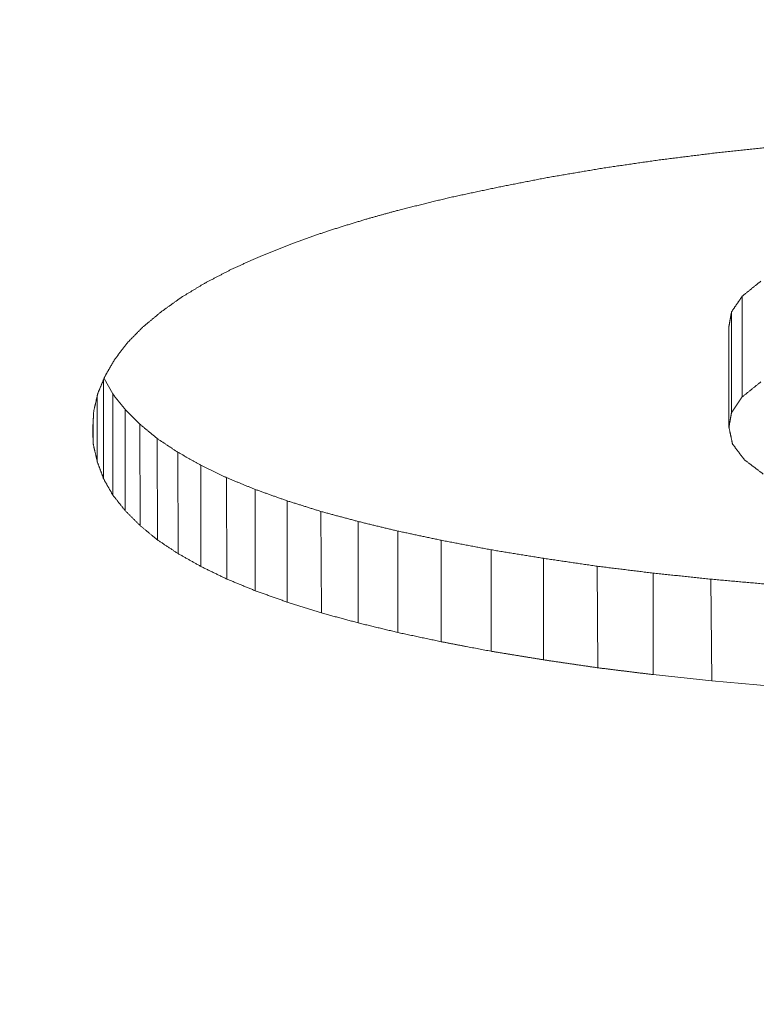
# Model space of a CAD drawing. Header units: millimetres. Extents: x 504 to 605, y 222 to 305.
# Tile 6 of 70: x 550.455 to 550.808, y 241.276 to 241.747. Entities that reach past the tile are written whole.
import ezdxf

# ---------------------------------------------------------------- set-up
doc = ezdxf.new("R2010")
doc.units = ezdxf.units.MM
doc.header["$LTSCALE"] = 0.03
doc.layers.get('0').update_dxf_attribs({"lineweight": 15})
doc.layers.add('1', color=7, linetype='Continuous', true_color=0xffffff)
doc.styles.get("Standard").update_dxf_attribs({"font": 'simsun.ttc', "width": 0.85})
doc.dimstyles.new('ISO-25', dxfattribs={"dimtxt": 2.5, "dimasz": 2, "dimexe": 1.3, "dimexo": 0.625, "dimtad": 1, "dimzin": 9, "dimdsep": 46, "dimtxsty": 'Standard', "dimblk": 'OPEN30', "dimcen": 2, "dimazin": 2, "dimtfac": 0.6, "dimtmove": 0, "dimatfit": 0, "dimldrblk": 'OPEN30', "dimfxl": 1, "dimtolj": 1, "dimarcsym": 0})

# ---------------------------------------------------------------- blocks, each defined once
blk = doc.blocks.new('_Open30')
at = {"color": 0, "linetype": 'ByBlock', "lineweight": -2}
for p, q in [((-1, 0.26795), (0, 0)), ((0, 0), (-1, -0.26795)), ((0, 0), (-1, 0))]:
    blk.add_line(p, q, dxfattribs=at)
blk = doc.blocks.new('*D11')
at = {"color": 0, "lineweight": -2}
for p, q in [((516.83707, 259.04636), (516.83707, 224.24017)), ((579.96275, 259.04599), (579.96275, 224.24017)), ((577.96275, 225.54017), (518.83707, 225.54017))]:
    blk.add_line(p, q, dxfattribs=at)
at = {"layer": 'Defpoints', "color": 0}
for p in [(516.83707, 259.67136), (579.96275, 259.67099), (516.83707, 225.54017)]:
    blk.add_point(p, dxfattribs=at)
at = {"color": 0, "lineweight": -2, "xscale": 2, "yscale": 2, "zscale": 2, "rotation": 180}
blk.add_blockref('_Open30', (516.83707, 225.54017), dxfattribs=at)
at = {"color": 0, "lineweight": -2, "xscale": 2, "yscale": 2, "zscale": 2}
blk.add_blockref('_Open30', (579.96275, 225.54017), dxfattribs=at)
at = {"color": 0, "insert": (549.54746, 227.7485), "char_height": 2.5, "width": 36.1611996, "attachment_point": 5}
blk.add_mtext('\\A1;63.13±0.2(W.D. MOD)', dxfattribs=at)
blk = doc.blocks.new('A$C4323a73e')
at = {"layer": '1', "color": 7, "linetype": 'Continuous', "lineweight": 18}
for p, q in [((33.96377, -18.10438), (33.96374, -18.05628)), ((33.9586, -18.11194), (33.95859, -18.0638)), ((33.95737, -18.11888), (33.95737, -18.07069)), ((33.65842, -18.14353), (33.6584, -18.09627)), ((33.66281, -18.10298), (33.65865, -18.09566)), ((33.65546, -18.13539), (33.65546, -18.10376)), ((33.66285, -18.15132), (33.66281, -18.10298)), ((33.66877, -18.15876), (33.66869, -18.11037)), ((33.6535, -18.12699), (33.6535, -18.11549)), ((33.67591, -18.16589), (33.6758, -18.11747)), ((33.68424, -18.17277), (33.68413, -18.12435)), ((33.6941, -18.17932), (33.69394, -18.13087)), ((33.71742, -18.19148), (33.71722, -18.14301)), ((33.7626, -18.20765), (33.76231, -18.15913)), ((33.89477, -18.23386), (33.89439, -18.18532)), ((33.94922, -18.24007), (33.94879, -18.19152)), ((33.92109, -18.23711), (33.94922, -18.24007)), ((33.94922, -18.24007), (33.9778, -18.24261))]:
    blk.add_line(p, q, dxfattribs=at)
for points, degree in [([(33.95173, -17.98778), (33.95125, -17.98784), (33.95028, -17.98796), (33.94882, -17.98814), (33.94736, -17.98832), (33.9459, -17.9885), (33.94445, -17.98868), (33.94299, -17.98886), (33.94153, -17.98904), (33.94007, -17.98922), (33.93862, -17.9894), (33.93716, -17.98958), (33.9357, -17.98976), (33.93424, -17.98994), (33.93279, -17.99013), (33.93133, -17.99031), (33.92987, -17.99049), (33.92841, -17.99067), (33.92696, -17.99085), (33.9255, -17.99103), (33.92453, -17.99115), (33.92404, -17.99121)], 3), ([(33.9804, -17.98477), (33.9799, -17.98482), (33.9789, -17.98493), (33.97739, -17.98509), (33.97588, -17.98524), (33.97437, -17.9854), (33.97286, -17.98556), (33.97135, -17.98572), (33.96984, -17.98588), (33.96833, -17.98604), (33.96682, -17.98619), (33.96531, -17.98635), (33.96381, -17.98651), (33.9623, -17.98667), (33.96079, -17.98683), (33.95928, -17.98699), (33.95777, -17.98714), (33.95626, -17.9873), (33.95475, -17.98746), (33.95324, -17.98762), (33.95224, -17.98772), (33.95173, -17.98778)], 3), ([(33.92404, -17.99121), (33.92357, -17.99128), (33.92262, -17.99141), (33.9212, -17.99162), (33.91979, -17.99183), (33.91837, -17.99203), (33.91695, -17.99224), (33.91553, -17.99245), (33.91411, -17.99265), (33.91269, -17.99286), (33.91127, -17.99307), (33.90985, -17.99327), (33.90844, -17.99348), (33.90702, -17.99369), (33.9056, -17.99389), (33.90418, -17.9941), (33.90276, -17.99431), (33.90134, -17.99451), (33.89992, -17.99472), (33.8985, -17.99492), (33.89756, -17.99506), (33.89709, -17.99513)], 3), ([(33.89709, -17.99513), (33.89663, -17.99521), (33.89572, -17.99536), (33.89435, -17.9956), (33.89298, -17.99583), (33.89162, -17.99606), (33.89025, -17.99629), (33.88888, -17.99652), (33.88752, -17.99676), (33.88615, -17.99699), (33.88478, -17.99722), (33.88341, -17.99745), (33.88205, -17.99769), (33.88068, -17.99792), (33.87931, -17.99815), (33.87795, -17.99838), (33.87658, -17.99861), (33.87521, -17.99885), (33.87384, -17.99908), (33.87248, -17.99931), (33.87157, -17.99946), (33.87111, -17.99954)], 3), ([(33.87111, -17.99954), (33.87068, -17.99963), (33.86981, -17.9998), (33.8685, -18.00005), (33.8672, -18.0003), (33.8659, -18.00056), (33.8646, -18.00081), (33.86329, -18.00107), (33.86199, -18.00132), (33.86069, -18.00157), (33.85939, -18.00183), (33.85808, -18.00208), (33.85678, -18.00234), (33.85548, -18.00259), (33.85418, -18.00284), (33.85287, -18.0031), (33.85157, -18.00335), (33.85027, -18.0036), (33.84896, -18.00386), (33.84766, -18.00411), (33.84679, -18.00428), (33.84636, -18.00436)], 3), ([(33.84636, -18.00436), (33.84593, -18.00446), (33.84508, -18.00464), (33.84381, -18.00492), (33.84253, -18.00519), (33.84125, -18.00547), (33.83997, -18.00574), (33.8387, -18.00602), (33.83742, -18.00629), (33.83614, -18.00657), (33.83487, -18.00685), (33.83359, -18.00712), (33.83231, -18.0074), (33.83104, -18.00767), (33.82976, -18.00795), (33.82848, -18.00822), (33.82721, -18.0085), (33.82593, -18.00877), (33.82465, -18.00905), (33.82338, -18.00932), (33.82252, -18.00951), (33.8221, -18.0096)], 3), ([(33.8221, -18.0096), (33.82169, -18.0097), (33.82089, -18.0099), (33.81967, -18.0102), (33.81846, -18.0105), (33.81725, -18.0108), (33.81604, -18.0111), (33.81482, -18.0114), (33.81361, -18.0117), (33.8124, -18.012), (33.81119, -18.0123), (33.80998, -18.01261), (33.80876, -18.01291), (33.80755, -18.01321), (33.80634, -18.01351), (33.80513, -18.01381), (33.80391, -18.01411), (33.8027, -18.01441), (33.80149, -18.01471), (33.80028, -18.01501), (33.79947, -18.01521), (33.79906, -18.01531)], 3), ([(33.79906, -18.01531), (33.79879, -18.01538), (33.79824, -18.01554), (33.79741, -18.01577), (33.79659, -18.016), (33.79576, -18.01623), (33.79494, -18.01645), (33.79411, -18.01668), (33.79329, -18.01691), (33.79246, -18.01714), (33.79163, -18.01737), (33.79081, -18.0176), (33.78998, -18.01783), (33.78916, -18.01806), (33.78833, -18.01829), (33.78751, -18.01852), (33.78668, -18.01875), (33.78586, -18.01898), (33.78503, -18.01921), (33.78421, -18.01943), (33.78366, -18.01959), (33.78338, -18.01966)], 3), ([(33.78338, -18.01966), (33.78307, -18.01976), (33.78244, -18.01995), (33.7815, -18.02025), (33.78056, -18.02054), (33.77961, -18.02083), (33.77867, -18.02112), (33.77773, -18.02141), (33.77679, -18.0217), (33.77585, -18.022), (33.77491, -18.02229), (33.77396, -18.02258), (33.77302, -18.02287), (33.77208, -18.02316), (33.77114, -18.02345), (33.7702, -18.02374), (33.76926, -18.02403), (33.76832, -18.02432), (33.76737, -18.02461), (33.76643, -18.02491), (33.7658, -18.0251), (33.76549, -18.0252)], 3), ([(33.76549, -18.0252), (33.7652, -18.0253), (33.76461, -18.02551), (33.76374, -18.02581), (33.76286, -18.02612), (33.76198, -18.02643), (33.76111, -18.02674), (33.76023, -18.02705), (33.75935, -18.02736), (33.75847, -18.02767), (33.7576, -18.02798), (33.75672, -18.02828), (33.75584, -18.02859), (33.75497, -18.0289), (33.75409, -18.02921), (33.75321, -18.02952), (33.75234, -18.02983), (33.75146, -18.03013), (33.75058, -18.03044), (33.7497, -18.03075), (33.74912, -18.03096), (33.74883, -18.03106)], 3), ([(33.74883, -18.03106), (33.74856, -18.03117), (33.74803, -18.03138), (33.74723, -18.0317), (33.74643, -18.03202), (33.74563, -18.03233), (33.74483, -18.03265), (33.74403, -18.03297), (33.74323, -18.03329), (33.74243, -18.03361), (33.74163, -18.03393), (33.74083, -18.03425), (33.74003, -18.03456), (33.73923, -18.03488), (33.73843, -18.0352), (33.73763, -18.03552), (33.73683, -18.03584), (33.73603, -18.03615), (33.73523, -18.03647), (33.73443, -18.03679), (33.7339, -18.037), (33.73363, -18.03711)], 3), ([(33.73363, -18.03711), (33.73339, -18.03722), (33.7329, -18.03744), (33.73216, -18.03777), (33.73143, -18.0381), (33.73069, -18.03844), (33.72996, -18.03877), (33.72922, -18.0391), (33.72849, -18.03943), (33.72775, -18.03976), (33.72702, -18.0401), (33.72628, -18.04043), (33.72555, -18.04076), (33.72481, -18.04109), (33.72408, -18.04142), (33.72334, -18.04175), (33.72261, -18.04209), (33.72187, -18.04242), (33.72114, -18.04275), (33.7204, -18.04308), (33.71991, -18.0433), (33.71967, -18.04341)], 3), ([(33.71967, -18.04341), (33.71944, -18.04353), (33.719, -18.04376), (33.71832, -18.04411), (33.71765, -18.04446), (33.71698, -18.04481), (33.71631, -18.04515), (33.71564, -18.0455), (33.71497, -18.04585), (33.7143, -18.0462), (33.71363, -18.04655), (33.71296, -18.0469), (33.71229, -18.04725), (33.71162, -18.04759), (33.71095, -18.04794), (33.71028, -18.04829), (33.70961, -18.04864), (33.70893, -18.04899), (33.70826, -18.04933), (33.70759, -18.04968), (33.70715, -18.04991), (33.70692, -18.05003)], 3), ([(33.70692, -18.05003), (33.70673, -18.05015), (33.70633, -18.05039), (33.70574, -18.05075), (33.70514, -18.05111), (33.70455, -18.05146), (33.70396, -18.05182), (33.70336, -18.05218), (33.70277, -18.05254), (33.70218, -18.0529), (33.70158, -18.05325), (33.70099, -18.05361), (33.7004, -18.05397), (33.6998, -18.05433), (33.69921, -18.05468), (33.69862, -18.05504), (33.69802, -18.0554), (33.69743, -18.05576), (33.69684, -18.05611), (33.69624, -18.05647), (33.69585, -18.05671), (33.69565, -18.05683)], 3), ([(33.97256, -18.04918), (33.97241, -18.04931), (33.9721, -18.04956), (33.97163, -18.04993), (33.97117, -18.05031), (33.97071, -18.05068), (33.97024, -18.05105), (33.96978, -18.05143), (33.96931, -18.0518), (33.96885, -18.05217), (33.96838, -18.05255), (33.96792, -18.05292), (33.96746, -18.05329), (33.96699, -18.05367), (33.96653, -18.05404), (33.96606, -18.05441), (33.9656, -18.05479), (33.96513, -18.05516), (33.96467, -18.05553), (33.9642, -18.05591), (33.9639, -18.05615), (33.96374, -18.05628)], 3), ([(33.69565, -18.05683), (33.69548, -18.05695), (33.69513, -18.0572), (33.69462, -18.05757), (33.6941, -18.05794), (33.69359, -18.05831), (33.69307, -18.05868), (33.69255, -18.05905), (33.69204, -18.05943), (33.69152, -18.0598), (33.69101, -18.06017), (33.69049, -18.06054), (33.68998, -18.06091), (33.68946, -18.06128), (33.68894, -18.06165), (33.68843, -18.06202), (33.68791, -18.06239), (33.6874, -18.06276), (33.68688, -18.06313), (33.68636, -18.0635), (33.68602, -18.06374), (33.68585, -18.06387)], 3), ([(33.96374, -18.05628), (33.96365, -18.05641), (33.96347, -18.05667), (33.9632, -18.05707), (33.96293, -18.05747), (33.96266, -18.05786), (33.96239, -18.05826), (33.96212, -18.05866), (33.96184, -18.05905), (33.96157, -18.05945), (33.9613, -18.05985), (33.96103, -18.06024), (33.96076, -18.06064), (33.96049, -18.06103), (33.96022, -18.06143), (33.95995, -18.06182), (33.95968, -18.06222), (33.95941, -18.06261), (33.95914, -18.06301), (33.95887, -18.0634), (33.95868, -18.06367), (33.95859, -18.0638)], 3), ([(33.68585, -18.06387), (33.68569, -18.064), (33.68538, -18.06426), (33.68492, -18.06464), (33.68446, -18.06503), (33.68399, -18.06542), (33.68353, -18.06581), (33.68306, -18.06619), (33.6826, -18.06658), (33.68213, -18.06697), (33.68167, -18.06735), (33.68121, -18.06774), (33.68074, -18.06813), (33.68028, -18.06851), (33.67981, -18.0689), (33.67935, -18.06929), (33.67888, -18.06967), (33.67842, -18.07006), (33.67795, -18.07044), (33.67749, -18.07083), (33.67718, -18.07109), (33.67703, -18.07121)], 3), ([(33.95859, -18.0638), (33.95857, -18.06392), (33.95853, -18.06416), (33.95847, -18.06453), (33.9584, -18.06489), (33.95834, -18.06525), (33.95827, -18.06562), (33.95821, -18.06598), (33.95814, -18.06634), (33.95808, -18.0667), (33.95801, -18.06707), (33.95795, -18.06743), (33.95789, -18.06779), (33.95782, -18.06816), (33.95776, -18.06852), (33.95769, -18.06888), (33.95763, -18.06924), (33.95756, -18.0696), (33.9575, -18.06997), (33.95743, -18.07033), (33.95739, -18.07057), (33.95737, -18.07069)], 3), ([(33.67703, -18.07121), (33.6769, -18.07135), (33.67664, -18.07161), (33.67625, -18.07201), (33.67587, -18.0724), (33.67548, -18.0728), (33.67509, -18.0732), (33.6747, -18.07359), (33.67432, -18.07399), (33.67393, -18.07438), (33.67354, -18.07478), (33.67316, -18.07517), (33.67277, -18.07557), (33.67238, -18.07596), (33.672, -18.07636), (33.67161, -18.07675), (33.67122, -18.07715), (33.67084, -18.07754), (33.67045, -18.07794), (33.67006, -18.07833), (33.6698, -18.0786), (33.66967, -18.07873)], 3), ([(33.66967, -18.07873), (33.66957, -18.07886), (33.66937, -18.07914), (33.66906, -18.07955), (33.66875, -18.07995), (33.66844, -18.08036), (33.66813, -18.08077), (33.66782, -18.08118), (33.66751, -18.08159), (33.6672, -18.08199), (33.66689, -18.0824), (33.66658, -18.08281), (33.66627, -18.08322), (33.66596, -18.08362), (33.66565, -18.08403), (33.66534, -18.08444), (33.66503, -18.08484), (33.66472, -18.08525), (33.66441, -18.08566), (33.6641, -18.08607), (33.6639, -18.08634), (33.66379, -18.08647)], 3), ([(33.66379, -18.08647), (33.66371, -18.08661), (33.66355, -18.0869), (33.6633, -18.08732), (33.66306, -18.08774), (33.66281, -18.08817), (33.66257, -18.08859), (33.66232, -18.08901), (33.66208, -18.08944), (33.66183, -18.08986), (33.66159, -18.09028), (33.66134, -18.09071), (33.6611, -18.09113), (33.66085, -18.09155), (33.66061, -18.09198), (33.66036, -18.0924), (33.66012, -18.09282), (33.65987, -18.09324), (33.65963, -18.09366), (33.65938, -18.09409), (33.65922, -18.09437), (33.65914, -18.09451)], 3), ([(33.65914, -18.09451), (33.65908, -18.09465), (33.65896, -18.09494), (33.65878, -18.09537), (33.6586, -18.0958), (33.65841, -18.09624), (33.65823, -18.09667), (33.65805, -18.0971), (33.65787, -18.09753), (33.65769, -18.09796), (33.65751, -18.09839), (33.65733, -18.09883), (33.65715, -18.09926), (33.65697, -18.09969), (33.65679, -18.10012), (33.65661, -18.10055), (33.65643, -18.10098), (33.65625, -18.10141), (33.65607, -18.10184), (33.65589, -18.10227), (33.65577, -18.10256), (33.65571, -18.1027)], 3), ([(33.65571, -18.1027), (33.65567, -18.10285), (33.6556, -18.10315), (33.6555, -18.10359), (33.6554, -18.10404), (33.65529, -18.10449), (33.65519, -18.10493), (33.65509, -18.10538), (33.65498, -18.10583), (33.65488, -18.10627), (33.65478, -18.10672), (33.65467, -18.10717), (33.65457, -18.10761), (33.65447, -18.10806), (33.65437, -18.1085), (33.65426, -18.10895), (33.65416, -18.10939), (33.65406, -18.10984), (33.65395, -18.11028), (33.65385, -18.11073), (33.65378, -18.11103), (33.65375, -18.11117)], 3), ([(33.66869, -18.11037), (33.66859, -18.11024), (33.66838, -18.10998), (33.66808, -18.10959), (33.66777, -18.10921), (33.66746, -18.10882), (33.66715, -18.10843), (33.66684, -18.10804), (33.66653, -18.10765), (33.66622, -18.10726), (33.66591, -18.10687), (33.6656, -18.10648), (33.66529, -18.10609), (33.66498, -18.10571), (33.66467, -18.10532), (33.66436, -18.10493), (33.66405, -18.10454), (33.66374, -18.10415), (33.66343, -18.10376), (33.66312, -18.10337), (33.66292, -18.10311), (33.66281, -18.10298)], 3), ([(33.65375, -18.11117), (33.65374, -18.11133), (33.65372, -18.11163), (33.65369, -18.11208), (33.65367, -18.11254), (33.65364, -18.11299), (33.65362, -18.11345), (33.65359, -18.1139), (33.65357, -18.11436), (33.65354, -18.11481), (33.65351, -18.11526), (33.65349, -18.11572), (33.65346, -18.11617), (33.65344, -18.11663), (33.65341, -18.11708), (33.65338, -18.11753), (33.65336, -18.11798), (33.65333, -18.11844), (33.65331, -18.11889), (33.65328, -18.11934), (33.65326, -18.11964), (33.65326, -18.1198)], 3), ([(33.6758, -18.11747), (33.67568, -18.11735), (33.67543, -18.1171), (33.67505, -18.11673), (33.67468, -18.11635), (33.6743, -18.11598), (33.67393, -18.11561), (33.67356, -18.11523), (33.67318, -18.11486), (33.67281, -18.11449), (33.67243, -18.11411), (33.67206, -18.11374), (33.67169, -18.11337), (33.67131, -18.11299), (33.67094, -18.11262), (33.67056, -18.11224), (33.67019, -18.11187), (33.66982, -18.11149), (33.66944, -18.11112), (33.66907, -18.11075), (33.66882, -18.1105), (33.66869, -18.11037)], 3), ([(33.95737, -18.11888), (33.95739, -18.11876), (33.95743, -18.11851), (33.9575, -18.11815), (33.95756, -18.11779), (33.95763, -18.11742), (33.95769, -18.11706), (33.95776, -18.1167), (33.95782, -18.11633), (33.95789, -18.11597), (33.95795, -18.11561), (33.95801, -18.11524), (33.95808, -18.11488), (33.95814, -18.11452), (33.95821, -18.11415), (33.95827, -18.11379), (33.95834, -18.11342), (33.9584, -18.11306), (33.95847, -18.1127), (33.95853, -18.11233), (33.95857, -18.11209), (33.95859, -18.11197)], 3), ([(33.65326, -18.1198), (33.65326, -18.11992), (33.65327, -18.12017), (33.65328, -18.12055), (33.65329, -18.12093), (33.65331, -18.12131), (33.65332, -18.12169), (33.65333, -18.12207), (33.65335, -18.12245), (33.65336, -18.12283), (33.65337, -18.12321), (33.65338, -18.12359), (33.6534, -18.12397), (33.65341, -18.12435), (33.65342, -18.12472), (33.65344, -18.1251), (33.65345, -18.12548), (33.65346, -18.12586), (33.65348, -18.12624), (33.65349, -18.12661), (33.6535, -18.12687), (33.6535, -18.12699)], 3), ([(33.68413, -18.12434), (33.68399, -18.12422), (33.68369, -18.12398), (33.68326, -18.12362), (33.68282, -18.12326), (33.68238, -18.1229), (33.68194, -18.12254), (33.6815, -18.12218), (33.68106, -18.12182), (33.68062, -18.12145), (33.68019, -18.12109), (33.67975, -18.12073), (33.67931, -18.12037), (33.67887, -18.12001), (33.67843, -18.11965), (33.67799, -18.11928), (33.67756, -18.11892), (33.67712, -18.11856), (33.67668, -18.1182), (33.67624, -18.11783), (33.67595, -18.11759), (33.6758, -18.11747)], 3), ([(33.95908, -18.12693), (33.95905, -18.12679), (33.95899, -18.12651), (33.9589, -18.12608), (33.95881, -18.12566), (33.95872, -18.12524), (33.95863, -18.12481), (33.95854, -18.12439), (33.95845, -18.12397), (33.95836, -18.12354), (33.95827, -18.12312), (33.95818, -18.1227), (33.95809, -18.12227), (33.958, -18.12185), (33.95791, -18.12142), (33.95782, -18.121), (33.95773, -18.12058), (33.95764, -18.12015), (33.95755, -18.11973), (33.95746, -18.1193), (33.9574, -18.11902), (33.95737, -18.11888)], 3), ([(33.69394, -18.13087), (33.69376, -18.13075), (33.69342, -18.13052), (33.6929, -18.13018), (33.69239, -18.12984), (33.69187, -18.1295), (33.69136, -18.12915), (33.69084, -18.12881), (33.69032, -18.12847), (33.68981, -18.12812), (33.68929, -18.12778), (33.68878, -18.12744), (33.68826, -18.12709), (33.68774, -18.12675), (33.68723, -18.12641), (33.68671, -18.12606), (33.6862, -18.12572), (33.68568, -18.12538), (33.68516, -18.12503), (33.68465, -18.12469), (33.6843, -18.12446), (33.68413, -18.12434)], 3), ([(33.6535, -18.12699), (33.65354, -18.12714), (33.6536, -18.12744), (33.65371, -18.12788), (33.65381, -18.12832), (33.65391, -18.12876), (33.65402, -18.12921), (33.65412, -18.12965), (33.65422, -18.13009), (33.65433, -18.13053), (33.65443, -18.13097), (33.65453, -18.13142), (33.65464, -18.13186), (33.65474, -18.1323), (33.65484, -18.13274), (33.65495, -18.13318), (33.65505, -18.13362), (33.65515, -18.13406), (33.65526, -18.1345), (33.65536, -18.13495), (33.65543, -18.13524), (33.65546, -18.13539)], 3), ([(33.96472, -18.13441), (33.96462, -18.13428), (33.96442, -18.13402), (33.96413, -18.13363), (33.96383, -18.13323), (33.96353, -18.13284), (33.96324, -18.13245), (33.96294, -18.13205), (33.96264, -18.13166), (33.96235, -18.13127), (33.96205, -18.13087), (33.96175, -18.13048), (33.96146, -18.13008), (33.96116, -18.12969), (33.96086, -18.1293), (33.96057, -18.1289), (33.96027, -18.12851), (33.95997, -18.12811), (33.95968, -18.12772), (33.95938, -18.12732), (33.95918, -18.12706), (33.95908, -18.12693)], 3), ([(33.70496, -18.13705), (33.70477, -18.13694), (33.70438, -18.13672), (33.7038, -18.1364), (33.70322, -18.13607), (33.70264, -18.13575), (33.70206, -18.13542), (33.70148, -18.1351), (33.7009, -18.13477), (33.70032, -18.13445), (33.69974, -18.13412), (33.69916, -18.1338), (33.69858, -18.13347), (33.698, -18.13315), (33.69742, -18.13282), (33.69684, -18.1325), (33.69626, -18.13217), (33.69568, -18.13184), (33.6951, -18.13152), (33.69452, -18.13119), (33.69413, -18.13098), (33.69394, -18.13087)], 3), ([(33.97379, -18.14128), (33.97363, -18.14116), (33.97331, -18.14092), (33.97283, -18.14055), (33.97236, -18.14019), (33.97188, -18.13983), (33.9714, -18.13947), (33.97092, -18.13911), (33.97045, -18.13875), (33.96997, -18.13839), (33.96949, -18.13803), (33.96902, -18.13767), (33.96854, -18.13731), (33.96806, -18.13695), (33.96758, -18.13658), (33.96711, -18.13622), (33.96663, -18.13586), (33.96615, -18.1355), (33.96568, -18.13514), (33.9652, -18.13477), (33.96488, -18.13453), (33.96472, -18.13441)], 3), ([(33.65546, -18.13539), (33.65551, -18.13553), (33.65562, -18.13581), (33.65577, -18.13624), (33.65593, -18.13667), (33.65608, -18.13709), (33.65624, -18.13752), (33.65639, -18.13794), (33.65654, -18.13837), (33.6567, -18.1388), (33.65685, -18.13922), (33.65701, -18.13965), (33.65716, -18.14007), (33.65732, -18.1405), (33.65747, -18.14092), (33.65763, -18.14135), (33.65778, -18.14177), (33.65794, -18.1422), (33.65809, -18.14262), (33.65825, -18.14305), (33.65835, -18.14333), (33.6584, -18.14347)], 3), ([(33.70496, -18.18541), (33.70496, -18.13705)], 1), ([(33.71722, -18.14301), (33.717, -18.1429), (33.71657, -18.14269), (33.71593, -18.14238), (33.71528, -18.14207), (33.71464, -18.14175), (33.71399, -18.14144), (33.71335, -18.14113), (33.7127, -18.14081), (33.71206, -18.1405), (33.71141, -18.14019), (33.71077, -18.13987), (33.71012, -18.13956), (33.70948, -18.13925), (33.70883, -18.13893), (33.70819, -18.13862), (33.70754, -18.1383), (33.7069, -18.13799), (33.70625, -18.13767), (33.70561, -18.13736), (33.70518, -18.13715), (33.70496, -18.13705)], 3), ([(33.73094, -18.14863), (33.7307, -18.14853), (33.73022, -18.14834), (33.72949, -18.14804), (33.72877, -18.14775), (33.72805, -18.14745), (33.72733, -18.14715), (33.7266, -18.14686), (33.72588, -18.14656), (33.72516, -18.14627), (33.72444, -18.14597), (33.72372, -18.14568), (33.72299, -18.14538), (33.72227, -18.14508), (33.72155, -18.14479), (33.72083, -18.14449), (33.7201, -18.14419), (33.71938, -18.1439), (33.71866, -18.1436), (33.71794, -18.1433), (33.71746, -18.14311), (33.71722, -18.14301)], 3), ([(33.73094, -18.19703), (33.73094, -18.14863)], 1), ([(33.74613, -18.15405), (33.74587, -18.15395), (33.74533, -18.15376), (33.74453, -18.15348), (33.74373, -18.15319), (33.74293, -18.15291), (33.74213, -18.15263), (33.74133, -18.15234), (33.74053, -18.15206), (33.73973, -18.15177), (33.73893, -18.15149), (33.73814, -18.1512), (33.73734, -18.15092), (33.73654, -18.15063), (33.73574, -18.15035), (33.73494, -18.15006), (33.73414, -18.14977), (33.73334, -18.14949), (33.73254, -18.1492), (33.73174, -18.14892), (33.7312, -18.14873), (33.73094, -18.14863)], 3), ([(33.74613, -18.20246), (33.74613, -18.15405)], 1), ([(33.76231, -18.15913), (33.76202, -18.15904), (33.76145, -18.15887), (33.7606, -18.1586), (33.75975, -18.15833), (33.7589, -18.15806), (33.75805, -18.1578), (33.7572, -18.15753), (33.75635, -18.15726), (33.7555, -18.15699), (33.75464, -18.15673), (33.75379, -18.15646), (33.75294, -18.15619), (33.75209, -18.15592), (33.75124, -18.15566), (33.75039, -18.15539), (33.74954, -18.15512), (33.74869, -18.15485), (33.74783, -18.15458), (33.74698, -18.15432), (33.74642, -18.15414), (33.74613, -18.15405)], 3), ([(33.78019, -18.16395), (33.77988, -18.16387), (33.77925, -18.1637), (33.77831, -18.16345), (33.77737, -18.16319), (33.77643, -18.16294), (33.77549, -18.16269), (33.77455, -18.16243), (33.7736, -18.16218), (33.77266, -18.16193), (33.77172, -18.16167), (33.77078, -18.16142), (33.76984, -18.16117), (33.7689, -18.16091), (33.76795, -18.16066), (33.76701, -18.1604), (33.76607, -18.16015), (33.76513, -18.1599), (33.76419, -18.15964), (33.76325, -18.15939), (33.76262, -18.15922), (33.76231, -18.15913)], 3), ([(33.78019, -18.21239), (33.78019, -18.16395)], 1), ([(33.79906, -18.16851), (33.79873, -18.16843), (33.79807, -18.16827), (33.79708, -18.16803), (33.79608, -18.16779), (33.79509, -18.16755), (33.7941, -18.16731), (33.7931, -18.16707), (33.79211, -18.16683), (33.79112, -18.1666), (33.79013, -18.16636), (33.78913, -18.16612), (33.78814, -18.16588), (33.78715, -18.16564), (33.78615, -18.1654), (33.78516, -18.16516), (33.78417, -18.16491), (33.78317, -18.16467), (33.78218, -18.16443), (33.78119, -18.16419), (33.78053, -18.16403), (33.78019, -18.16395)], 3), ([(33.79906, -18.21696), (33.79906, -18.16851)], 1), ([(33.81989, -18.17293), (33.81953, -18.17286), (33.8188, -18.1727), (33.8177, -18.17247), (33.8166, -18.17224), (33.81551, -18.172), (33.81441, -18.17177), (33.81332, -18.17154), (33.81222, -18.17131), (33.81112, -18.17107), (33.81003, -18.17084), (33.80893, -18.17061), (33.80783, -18.17038), (33.80674, -18.17014), (33.80564, -18.16991), (33.80455, -18.16968), (33.80345, -18.16944), (33.80235, -18.16921), (33.80126, -18.16898), (33.80016, -18.16875), (33.79943, -18.16859), (33.79906, -18.16851)], 3), ([(33.81989, -18.22139), (33.81989, -18.17293)], 1), ([(33.84366, -18.17746), (33.84325, -18.17738), (33.84241, -18.17722), (33.84116, -18.17698), (33.83991, -18.17674), (33.83866, -18.17651), (33.83741, -18.17627), (33.83616, -18.17603), (33.83491, -18.17579), (33.83366, -18.17555), (33.8324, -18.17532), (33.83115, -18.17508), (33.8299, -18.17484), (33.82865, -18.1746), (33.8274, -18.17436), (33.82615, -18.17412), (33.8249, -18.17389), (33.82365, -18.17365), (33.8224, -18.17341), (33.82114, -18.17317), (33.82031, -18.17301), (33.81989, -18.17293)], 3), ([(33.84366, -18.22593), (33.84366, -18.17746)], 1), ([(33.86866, -18.18154), (33.86822, -18.18147), (33.86734, -18.18133), (33.86603, -18.18111), (33.86471, -18.1809), (33.8634, -18.18068), (33.86208, -18.18047), (33.86077, -18.18025), (33.85945, -18.18004), (33.85813, -18.17982), (33.85682, -18.17961), (33.8555, -18.17939), (33.85419, -18.17918), (33.85287, -18.17896), (33.85156, -18.17875), (33.85024, -18.17853), (33.84893, -18.17832), (33.84761, -18.1781), (33.84629, -18.17789), (33.84498, -18.17767), (33.8441, -18.17753), (33.84366, -18.17746)], 3), ([(33.86866, -18.23002), (33.86866, -18.18154)], 1), ([(33.89439, -18.18532), (33.89394, -18.18525), (33.89304, -18.18512), (33.89168, -18.18492), (33.89033, -18.18472), (33.88897, -18.18452), (33.88762, -18.18432), (33.88626, -18.18413), (33.88491, -18.18393), (33.88356, -18.18373), (33.8822, -18.18353), (33.88085, -18.18333), (33.87949, -18.18313), (33.87814, -18.18293), (33.87678, -18.18274), (33.87543, -18.18254), (33.87408, -18.18234), (33.87272, -18.18214), (33.87137, -18.18194), (33.87001, -18.18174), (33.86911, -18.18161), (33.86866, -18.18154)], 3), ([(33.9211, -18.1886), (33.92063, -18.18854), (33.9197, -18.18843), (33.91829, -18.18826), (33.91688, -18.18808), (33.91548, -18.18791), (33.91407, -18.18774), (33.91267, -18.18756), (33.91126, -18.18739), (33.90985, -18.18722), (33.90845, -18.18705), (33.90704, -18.18687), (33.90564, -18.1867), (33.90423, -18.18653), (33.90283, -18.18635), (33.90142, -18.18618), (33.90001, -18.18601), (33.89861, -18.18584), (33.8972, -18.18566), (33.8958, -18.18549), (33.89486, -18.18537), (33.89439, -18.18532)], 3), ([(33.9211, -18.2371), (33.9211, -18.1886)], 1), ([(33.94879, -18.19152), (33.94831, -18.19147), (33.94733, -18.19136), (33.94588, -18.19121), (33.94442, -18.19106), (33.94296, -18.1909), (33.94151, -18.19075), (33.94005, -18.1906), (33.93859, -18.19044), (33.93713, -18.19029), (33.93568, -18.19014), (33.93422, -18.18998), (33.93276, -18.18983), (33.9313, -18.18968), (33.92985, -18.18952), (33.92839, -18.18937), (33.92693, -18.18922), (33.92547, -18.18906), (33.92402, -18.18891), (33.92256, -18.18875), (33.92159, -18.18865), (33.9211, -18.1886)], 3), ([(33.97746, -18.19407), (33.97696, -18.19403), (33.97595, -18.19394), (33.97445, -18.1938), (33.97294, -18.19367), (33.97143, -18.19354), (33.96992, -18.1934), (33.96841, -18.19327), (33.9669, -18.19313), (33.96539, -18.193), (33.96388, -18.19286), (33.96237, -18.19273), (33.96086, -18.19259), (33.95936, -18.19246), (33.95785, -18.19233), (33.95634, -18.19219), (33.95483, -18.19206), (33.95332, -18.19192), (33.95181, -18.19179), (33.9503, -18.19165), (33.9493, -18.19156), (33.94879, -18.19152)], 3)]:
    blk.add_open_spline(points, degree=degree, dxfattribs=at)
for points, weights in [([(33.96377, -18.10438), (33.9682, -18.10083), (33.97262, -18.09726)], [0.500000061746, 0.499999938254, 0.500000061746]), ([(33.95858, -18.11197), (33.96118, -18.10818), (33.96377, -18.10438)], [0.500000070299, 0.499999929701, 0.500000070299]), ([(33.65839, -18.14347), (33.66062, -18.14741), (33.66285, -18.15132)], [0.500000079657, 0.499999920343, 0.500000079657]), ([(33.66285, -18.15132), (33.66581, -18.15505), (33.66877, -18.15876)], [0.500000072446, 0.499999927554, 0.500000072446]), ([(33.66877, -18.15876), (33.67234, -18.16233), (33.67591, -18.16589)], [0.500000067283, 0.499999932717, 0.500000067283]), ([(33.67591, -18.16589), (33.68008, -18.16934), (33.68424, -18.17277)], [0.500000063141, 0.499999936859, 0.500000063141]), ([(33.68424, -18.17277), (33.68917, -18.17605), (33.6941, -18.17932)], [0.500000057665, 0.499999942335, 0.500000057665]), ([(33.6941, -18.17932), (33.69953, -18.18237), (33.70496, -18.18541)], [0.500000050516, 0.499999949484, 0.500000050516]), ([(33.70494, -18.18541), (33.71118, -18.18846), (33.71742, -18.19148)], [0.500000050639, 0.499999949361, 0.500000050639]), ([(33.71742, -18.19148), (33.72418, -18.19426), (33.73094, -18.19703)], [0.500000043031, 0.499999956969, 0.500000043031]), ([(33.73091, -18.19703), (33.73852, -18.19975), (33.74613, -18.20246)], [0.50000004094, 0.49999995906, 0.50000004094]), ([(33.74611, -18.20246), (33.75435, -18.20506), (33.7626, -18.20765)], [0.500000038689, 0.499999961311, 0.500000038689]), ([(33.7626, -18.20765), (33.7714, -18.21002), (33.78019, -18.21239)], [0.500000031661, 0.499999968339, 0.500000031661]), ([(33.78017, -18.21239), (33.78962, -18.21468), (33.79906, -18.21696)], [0.500000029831, 0.499999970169, 0.500000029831]), ([(33.79904, -18.21697), (33.80947, -18.21918), (33.81989, -18.22139)], [0.500000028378, 0.499999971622, 0.500000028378]), ([(33.81987, -18.2214), (33.83177, -18.22367), (33.84366, -18.22593)], [0.500000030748, 0.499999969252, 0.500000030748]), ([(33.84364, -18.22593), (33.85615, -18.22798), (33.86866, -18.23002)], [0.500000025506, 0.499999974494, 0.500000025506]), ([(33.86864, -18.23003), (33.8817, -18.23195), (33.89477, -18.23386)], [0.500000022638, 0.499999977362, 0.500000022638]), ([(33.89477, -18.23386), (33.90793, -18.23548), (33.9211, -18.2371)], [0.500000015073, 0.499999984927, 0.500000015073])]:
    blk.add_rational_spline(points, weights, degree=2, dxfattribs=at)

msp = doc.modelspace()

# ---------------------------------------------------------------- block references
msp.add_blockref('A$C4323a73e', (516.83707, 259.6709))

# ---------------------------------------------------------------- dimensions: what is measured, and where the dimension line sits
at = {"color": 7}
dim = msp.add_linear_dim(base=(516.83707, 225.54017), p1=(579.96275, 259.67099), p2=(516.83707, 259.67136), angle=180, text='<>(W.D. MOD)', dimstyle='ISO-25', override={"dimgap": 0.625, "dimtol": 1, "dimlim": 0, "dimtp": 0.2, "dimtm": 0.2, "dimtfac": 1}, dxfattribs=at)
dim.commit()
dim.dimension.update_dxf_attribs({"geometry": '*D11', "text_midpoint": (549.54746, 225.54017), "dimtype": 160})

doc.saveas('drawing.dxf')
